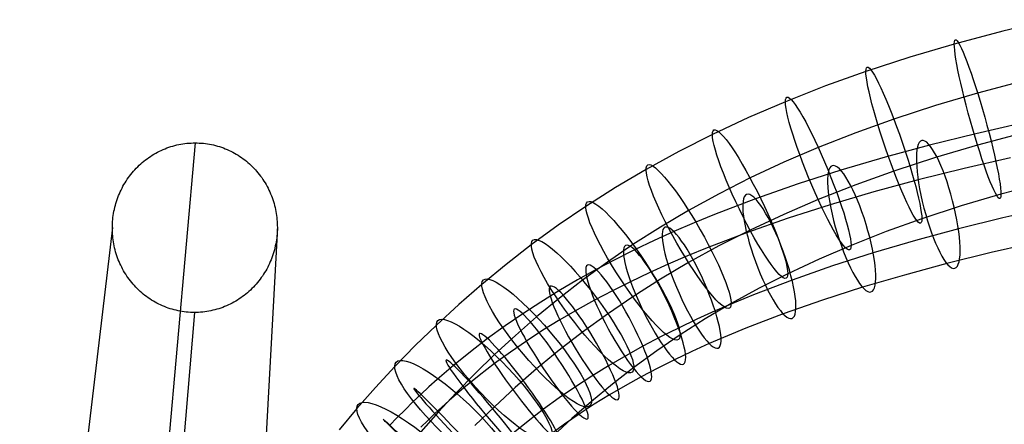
# Model space of a CAD drawing. Extents: x -1634 to -184, y -278 to 263.
# Tile 216 of 242: x -706 to -557, y 187 to 248. Entities that reach past the tile are written whole.
import ezdxf

# ---------------------------------------------------------------- set-up
doc = ezdxf.new("R2010")
doc.units = 0
doc.layers.add('PREDEFINITO', color=7, linetype='CONTINUOUS')

msp = doc.modelspace()

# ---------------------------------------------------------------- linework, layer by layer
at = {"layer": 'PREDEFINITO'}
for p, q in [((-549.5, 248.26, 743.87), (-556.86, 246.51, 743.29)), ((-556.86, 246.51, 743.29), (-564.2, 244.57, 742.64)), ((-564.2, 244.57, 742.64), (-570.92, 242.59, 741.98)), ((-570.92, 242.59, 741.98), (-577.61, 240.41, 741.25)), ((-577.61, 240.41, 741.25), (-583.73, 238.22, 740.52)), ((-553.66, 239, 727.61), (-560.66, 237.14, 726.99)), ((-583.73, 238.22, 740.52), (-589.8, 235.84, 739.72)), ((-589.8, 235.84, 739.72), (-595.37, 233.45, 738.93)), ((-560.66, 237.14, 726.99), (-567.04, 235.26, 726.36)), ((-567.04, 235.26, 726.36), (-573.36, 233.21, 725.68)), ((-595.37, 233.45, 738.93), (-600.87, 230.87, 738.07)), ((-573.36, 233.21, 725.68), (-579.13, 231.14, 724.99)), ((-553.96, 232.58, 678.49), (-560.96, 230.97, 680.08)), ((-600.87, 230.87, 738.07), (-605.94, 228.31, 737.21)), ((-579.13, 231.14, 724.99), (-584.82, 228.91, 724.24)), ((-560.96, 230.97, 680.08), (-567.94, 229.24, 681.72)), ((-553.67, 231.1, 751.33), (-560.67, 229.24, 750.71)), ((-679.25, 229.6, 5.08), (-689.6, 112.86, 515.82)), ((-684.95, 228.19, 5.08), (-684.67, 228.33, 5.08)), ((-684.67, 228.33, 5.08), (-684.39, 228.47, 5.08)), ((-684.39, 228.47, 5.08), (-684.11, 228.59, 5.08)), ((-684.11, 228.59, 5.08), (-683.82, 228.71, 5.08)), ((-683.82, 228.71, 5.08), (-683.53, 228.83, 5.08)), ((-683.53, 228.83, 5.08), (-683.23, 228.93, 5.08)), ((-683.23, 228.93, 5.08), (-682.94, 229.03, 5.08)), ((-682.94, 229.03, 5.08), (-682.64, 229.12, 5.08)), ((-682.64, 229.12, 5.08), (-682.34, 229.2, 5.08)), ((-682.34, 229.2, 5.08), (-682.03, 229.28, 5.08)), ((-682.03, 229.28, 5.08), (-681.73, 229.35, 5.08)), ((-681.73, 229.35, 5.08), (-681.42, 229.41, 5.08)), ((-681.42, 229.41, 5.08), (-681.12, 229.46, 5.08)), ((-681.12, 229.46, 5.08), (-680.81, 229.5, 5.08)), ((-680.81, 229.5, 5.08), (-680.5, 229.54, 5.08)), ((-680.5, 229.54, 5.08), (-680.19, 229.56, 5.08)), ((-680.19, 229.56, 5.08), (-679.87, 229.58, 5.08)), ((-679.87, 229.58, 5.08), (-679.56, 229.6, 5.08)), ((-679.56, 229.6, 5.08), (-679.25, 229.6, 5.08)), ((-679.25, 229.6, 5.08), (-678.94, 229.6, 5.08)), ((-678.94, 229.6, 5.08), (-678.63, 229.58, 5.08)), ((-678.63, 229.58, 5.08), (-678.32, 229.56, 5.08)), ((-678.32, 229.56, 5.08), (-678.01, 229.54, 5.08)), ((-678.01, 229.54, 5.08), (-677.7, 229.5, 5.08)), ((-677.7, 229.5, 5.08), (-677.39, 229.46, 5.08)), ((-677.39, 229.46, 5.08), (-677.08, 229.41, 5.08)), ((-677.08, 229.41, 5.08), (-676.78, 229.35, 5.08)), ((-676.78, 229.35, 5.08), (-676.48, 229.28, 5.08)), ((-676.48, 229.28, 5.08), (-676.17, 229.2, 5.08)), ((-676.17, 229.2, 5.08), (-675.87, 229.12, 5.08)), ((-675.87, 229.12, 5.08), (-675.58, 229.03, 5.08)), ((-675.58, 229.03, 5.08), (-675.28, 228.93, 5.08)), ((-675.28, 228.93, 5.08), (-674.99, 228.83, 5.08)), ((-674.99, 228.83, 5.08), (-674.7, 228.72, 5.08)), ((-674.7, 228.72, 5.08), (-674.41, 228.6, 5.08)), ((-674.41, 228.6, 5.08), (-674.13, 228.47, 5.08)), ((-674.13, 228.47, 5.08), (-673.84, 228.34, 5.08)), ((-673.84, 228.34, 5.08), (-673.57, 228.19, 5.08)), ((-584.82, 228.91, 724.24), (-590.03, 226.67, 723.5)), ((-567.94, 229.24, 681.72), (-574.69, 227.42, 683.34)), ((-560.67, 229.24, 750.71), (-567.05, 227.36, 750.08)), ((-687.03, 226.82, 5.08), (-686.79, 227.01, 5.08)), ((-686.79, 227.01, 5.08), (-686.54, 227.2, 5.08)), ((-686.54, 227.2, 5.08), (-686.28, 227.38, 5.08)), ((-686.28, 227.38, 5.08), (-686.02, 227.56, 5.08)), ((-686.02, 227.56, 5.08), (-685.76, 227.73, 5.08)), ((-685.76, 227.73, 5.08), (-685.5, 227.89, 5.08)), ((-685.5, 227.89, 5.08), (-685.22, 228.04, 5.08)), ((-685.22, 228.04, 5.08), (-684.95, 228.19, 5.08)), ((-673.57, 228.19, 5.08), (-673.29, 228.05, 5.08)), ((-673.29, 228.05, 5.08), (-673.03, 227.89, 5.08)), ((-673.03, 227.89, 5.08), (-672.76, 227.73, 5.08)), ((-672.76, 227.73, 5.08), (-672.5, 227.56, 5.08)), ((-672.5, 227.56, 5.08), (-672.24, 227.39, 5.08)), ((-672.24, 227.39, 5.08), (-671.99, 227.2, 5.08)), ((-671.99, 227.2, 5.08), (-671.74, 227.02, 5.08)), ((-671.74, 227.02, 5.08), (-671.5, 226.82, 5.08)), ((-605.94, 228.31, 737.21), (-610.92, 225.57, 736.3)), ((-574.69, 227.42, 683.34), (-581.41, 225.45, 684.99)), ((-567.05, 227.36, 750.08), (-573.37, 225.31, 749.4)), ((-555.7, 227.32, 665.48), (-562.72, 225.71, 667.07)), ((-688.6, 225.31, 5.08), (-688.39, 225.54, 5.08)), ((-688.39, 225.54, 5.08), (-688.18, 225.77, 5.08)), ((-688.18, 225.77, 5.08), (-687.96, 225.99, 5.08)), ((-687.96, 225.99, 5.08), (-687.74, 226.21, 5.08)), ((-687.74, 226.21, 5.08), (-687.51, 226.42, 5.08)), ((-687.51, 226.42, 5.08), (-687.27, 226.62, 5.08)), ((-687.27, 226.62, 5.08), (-687.03, 226.82, 5.08)), ((-671.5, 226.82, 5.08), (-671.26, 226.62, 5.08)), ((-671.26, 226.62, 5.08), (-671.02, 226.42, 5.08)), ((-671.02, 226.42, 5.08), (-670.8, 226.21, 5.08)), ((-670.8, 226.21, 5.08), (-670.57, 225.99, 5.08)), ((-670.57, 225.99, 5.08), (-670.36, 225.77, 5.08)), ((-670.36, 225.77, 5.08), (-670.14, 225.54, 5.08)), ((-670.14, 225.54, 5.08), (-669.94, 225.31, 5.08)), ((-610.92, 225.57, 736.3), (-615.53, 222.84, 735.39)), ((-590.03, 226.67, 723.5), (-595.15, 224.28, 722.7)), ((-581.41, 225.45, 684.99), (-587.88, 223.37, 686.59)), ((-562.72, 225.71, 667.07), (-569.68, 223.98, 668.71)), ((-689.72, 223.82, 5.08), (-689.55, 224.08, 5.08)), ((-689.55, 224.08, 5.08), (-689.37, 224.33, 5.08)), ((-689.37, 224.33, 5.08), (-689.19, 224.58, 5.08)), ((-689.19, 224.58, 5.08), (-689, 224.83, 5.08)), ((-689, 224.83, 5.08), (-688.8, 225.07, 5.08)), ((-688.8, 225.07, 5.08), (-688.6, 225.31, 5.08)), ((-669.94, 225.31, 5.08), (-669.74, 225.07, 5.08)), ((-669.74, 225.07, 5.08), (-669.54, 224.83, 5.08)), ((-669.54, 224.83, 5.08), (-669.36, 224.58, 5.08)), ((-669.36, 224.58, 5.08), (-669.17, 224.33, 5.08)), ((-669.17, 224.33, 5.08), (-669, 224.07, 5.08)), ((-669, 224.07, 5.08), (-668.83, 223.81, 5.08)), ((-595.15, 224.28, 722.7), (-599.86, 221.89, 721.9)), ((-573.37, 225.31, 749.4), (-579.13, 223.24, 748.71)), ((-569.68, 223.98, 668.71), (-576.38, 222.18, 670.32)), ((-690.62, 222.18, 5.08), (-690.48, 222.46, 5.08)), ((-690.48, 222.46, 5.08), (-690.34, 222.74, 5.08)), ((-690.34, 222.74, 5.08), (-690.2, 223.02, 5.08)), ((-690.2, 223.02, 5.08), (-690.05, 223.29, 5.08)), ((-690.05, 223.29, 5.08), (-689.89, 223.56, 5.08)), ((-689.89, 223.56, 5.08), (-689.72, 223.82, 5.08)), ((-668.83, 223.81, 5.08), (-668.67, 223.55, 5.08)), ((-668.67, 223.55, 5.08), (-668.51, 223.28, 5.08)), ((-668.51, 223.28, 5.08), (-668.36, 223.01, 5.08)), ((-668.36, 223.01, 5.08), (-668.22, 222.74, 5.08)), ((-668.22, 222.74, 5.08), (-668.08, 222.46, 5.08)), ((-668.08, 222.46, 5.08), (-667.95, 222.18, 5.08)), ((-615.53, 222.84, 735.39), (-620.04, 219.97, 734.43)), ((-587.88, 223.37, 686.59), (-594.34, 221.12, 688.18)), ((-579.13, 223.24, 748.71), (-584.83, 221, 747.96)), ((-550.47, 223.58, 735.65), (-557.13, 221.82, 735.06)), ((-691.18, 220.73, 5.08), (-691.08, 221.03, 5.08)), ((-691.08, 221.03, 5.08), (-690.98, 221.32, 5.08)), ((-690.98, 221.32, 5.08), (-690.86, 221.61, 5.08)), ((-690.86, 221.61, 5.08), (-690.74, 221.9, 5.08)), ((-690.74, 221.9, 5.08), (-690.62, 222.18, 5.08)), ((-667.95, 222.18, 5.08), (-667.82, 221.89, 5.08)), ((-667.82, 221.89, 5.08), (-667.71, 221.6, 5.08)), ((-667.71, 221.6, 5.08), (-667.6, 221.31, 5.08)), ((-667.6, 221.31, 5.08), (-667.49, 221.02, 5.08)), ((-667.49, 221.02, 5.08), (-667.4, 220.73, 5.08)), ((-599.86, 221.89, 721.9), (-604.47, 219.36, 721.05)), ((-594.34, 221.12, 688.18), (-600.53, 218.74, 689.68)), ((-584.83, 221, 747.96), (-590.03, 218.77, 747.21)), ((-576.38, 222.18, 670.32), (-583.02, 220.23, 671.95)), ((-557.13, 221.82, 735.06), (-563.17, 220.04, 734.47)), ((-691.57, 219.23, 5.08), (-691.51, 219.53, 5.08)), ((-691.51, 219.53, 5.08), (-691.44, 219.84, 5.08)), ((-691.44, 219.84, 5.08), (-691.36, 220.14, 5.08)), ((-691.36, 220.14, 5.08), (-691.27, 220.44, 5.08)), ((-691.27, 220.44, 5.08), (-691.18, 220.73, 5.08)), ((-667.4, 220.73, 5.08), (-667.31, 220.43, 5.08)), ((-667.31, 220.43, 5.08), (-667.23, 220.13, 5.08)), ((-667.23, 220.13, 5.08), (-667.15, 219.83, 5.08)), ((-667.15, 219.83, 5.08), (-667.09, 219.53, 5.08)), ((-667.09, 219.53, 5.08), (-667.03, 219.22, 5.08)), ((-620.04, 219.97, 734.43), (-624.22, 217.12, 733.48)), ((-583.02, 220.23, 671.95), (-589.38, 218.19, 673.51)), ((-563.17, 220.04, 734.47), (-569.13, 218.1, 733.82)), ((-550.11, 219.79, 683.14), (-556.86, 218.24, 684.68)), ((-691.78, 217.69, 5.08), (-691.75, 218, 5.08)), ((-691.75, 218, 5.08), (-691.72, 218.31, 5.08)), ((-691.72, 218.31, 5.08), (-691.67, 218.62, 5.08)), ((-691.67, 218.62, 5.08), (-691.63, 218.92, 5.08)), ((-691.63, 218.92, 5.08), (-691.57, 219.23, 5.08)), ((-667.03, 219.22, 5.08), (-666.97, 218.92, 5.08)), ((-666.97, 218.92, 5.08), (-666.93, 218.61, 5.08)), ((-666.93, 218.61, 5.08), (-666.89, 218.3, 5.08)), ((-666.89, 218.3, 5.08), (-666.86, 218, 5.08)), ((-666.86, 218, 5.08), (-666.83, 217.69, 5.08)), ((-604.47, 219.36, 721.05), (-608.73, 216.84, 720.21)), ((-600.53, 218.74, 689.68), (-603.62, 217.48, 690.42)), ((-589.38, 218.19, 673.51), (-595.68, 215.99, 675.06)), ((-590.03, 218.77, 747.21), (-595.16, 216.37, 746.41)), ((-569.13, 218.1, 733.82), (-574.54, 216.16, 733.17)), ((-556.86, 218.24, 684.68), (-563.58, 216.57, 686.25)), ((-691.81, 216.76, 5.08), (-705.86, 97.11, 511.77)), ((-691.81, 217.07, 5.08), (-691.8, 217.38, 5.08)), ((-691.81, 216.76, 5.08), (-691.81, 217.07, 5.08)), ((-691.81, 216.44, 5.08), (-691.81, 216.76, 5.08)), ((-691.8, 216.13, 5.08), (-691.81, 216.44, 5.08)), ((-691.8, 217.38, 5.08), (-691.78, 217.69, 5.08)), ((-666.8, 216.76, 5.08), (-673.35, 96.96, 512.39)), ((-666.83, 217.69, 5.08), (-666.82, 217.38, 5.08)), ((-666.82, 217.38, 5.08), (-666.81, 217.07, 5.08)), ((-666.81, 216.44, 5.08), (-666.82, 216.13, 5.08)), ((-666.81, 217.07, 5.08), (-666.8, 216.76, 5.08)), ((-666.8, 216.76, 5.08), (-666.81, 216.44, 5.08)), ((-624.22, 217.12, 733.48), (-628.31, 214.14, 732.48)), ((-608.73, 216.84, 720.21), (-612.9, 214.19, 719.33)), ((-603.62, 217.48, 690.42), (-606.7, 216.15, 691.15)), ((-563.58, 216.57, 686.25), (-570.06, 214.83, 687.81)), ((-691.79, 215.82, 5.08), (-691.8, 216.13, 5.08)), ((-691.76, 215.52, 5.08), (-691.79, 215.82, 5.08)), ((-691.73, 215.21, 5.08), (-691.76, 215.52, 5.08)), ((-691.69, 214.9, 5.08), (-691.73, 215.21, 5.08)), ((-666.9, 215.2, 5.08), (-666.94, 214.9, 5.08)), ((-666.87, 215.51, 5.08), (-666.9, 215.2, 5.08)), ((-666.84, 215.82, 5.08), (-666.87, 215.51, 5.08)), ((-666.82, 216.13, 5.08), (-666.84, 215.82, 5.08)), ((-606.7, 216.15, 691.15), (-609.68, 214.8, 691.84)), ((-595.68, 215.99, 675.06), (-601.67, 213.69, 676.52)), ((-595.16, 216.37, 746.41), (-599.87, 213.99, 745.62)), ((-574.54, 216.16, 733.17), (-579.85, 214.07, 732.48)), ((-691.65, 214.59, 5.08), (-691.69, 214.9, 5.08)), ((-691.59, 214.29, 5.08), (-691.65, 214.59, 5.08)), ((-691.53, 213.98, 5.08), (-691.59, 214.29, 5.08)), ((-691.47, 213.68, 5.08), (-691.53, 213.98, 5.08)), ((-691.39, 213.38, 5.08), (-691.47, 213.68, 5.08)), ((-667.18, 213.67, 5.08), (-667.26, 213.37, 5.08)), ((-667.11, 213.98, 5.08), (-667.18, 213.67, 5.08)), ((-667.05, 214.28, 5.08), (-667.11, 213.98, 5.08)), ((-666.99, 214.59, 5.08), (-667.05, 214.28, 5.08)), ((-666.94, 214.9, 5.08), (-666.99, 214.59, 5.08)), ((-628.31, 214.14, 732.48), (-632.11, 211.19, 731.5)), ((-612.9, 214.19, 719.33), (-616.76, 211.55, 718.45)), ((-609.68, 214.8, 691.84), (-612.65, 213.38, 692.51)), ((-601.67, 213.69, 676.52), (-604.64, 212.47, 677.23)), ((-599.87, 213.99, 745.62), (-604.48, 211.46, 744.77)), ((-579.85, 214.07, 732.48), (-584.7, 212, 731.78)), ((-570.06, 214.83, 687.81), (-576.49, 212.94, 689.39)), ((-551.86, 214.53, 670.13), (-558.62, 212.98, 671.67)), ((-691.31, 213.08, 5.08), (-691.39, 213.38, 5.08)), ((-691.22, 212.78, 5.08), (-691.31, 213.08, 5.08)), ((-691.13, 212.49, 5.08), (-691.22, 212.78, 5.08)), ((-691.02, 212.2, 5.08), (-691.13, 212.49, 5.08)), ((-690.91, 211.9, 5.08), (-691.02, 212.2, 5.08)), ((-667.64, 212.19, 5.08), (-667.75, 211.9, 5.08)), ((-667.53, 212.48, 5.08), (-667.64, 212.19, 5.08)), ((-667.44, 212.78, 5.08), (-667.53, 212.48, 5.08)), ((-667.34, 213.07, 5.08), (-667.44, 212.78, 5.08)), ((-667.26, 213.37, 5.08), (-667.34, 213.07, 5.08)), ((-615.57, 211.93, 693.14), (-618.46, 210.4, 693.76)), ((-612.65, 213.38, 692.51), (-615.57, 211.93, 693.14)), ((-604.64, 212.47, 677.23), (-607.59, 211.2, 677.93)), ((-584.7, 212, 731.78), (-589.45, 209.78, 731.04)), ((-576.49, 212.94, 689.39), (-582.67, 210.96, 690.91)), ((-558.62, 212.98, 671.67), (-565.32, 211.32, 673.24)), ((-690.8, 211.62, 5.08), (-690.91, 211.9, 5.08)), ((-690.67, 211.33, 5.08), (-690.8, 211.62, 5.08)), ((-690.54, 211.05, 5.08), (-690.67, 211.33, 5.08)), ((-690.4, 210.77, 5.08), (-690.54, 211.05, 5.08)), ((-690.26, 210.5, 5.08), (-690.4, 210.77, 5.08)), ((-690.11, 210.23, 5.08), (-690.26, 210.5, 5.08)), ((-668.42, 210.49, 5.08), (-668.57, 210.22, 5.08)), ((-668.27, 210.77, 5.08), (-668.42, 210.49, 5.08)), ((-668.13, 211.04, 5.08), (-668.27, 210.77, 5.08)), ((-668, 211.33, 5.08), (-668.13, 211.04, 5.08)), ((-667.87, 211.61, 5.08), (-668, 211.33, 5.08)), ((-667.75, 211.9, 5.08), (-667.87, 211.61, 5.08)), ((-632.11, 211.19, 731.5), (-635.82, 208.14, 730.48)), ((-616.76, 211.55, 718.45), (-620.53, 208.8, 717.53)), ((-607.59, 211.2, 677.93), (-610.44, 209.91, 678.59)), ((-604.48, 211.46, 744.77), (-608.74, 208.94, 743.93)), ((-582.67, 210.96, 690.91), (-588.79, 208.82, 692.42)), ((-565.32, 211.32, 673.24), (-571.75, 209.58, 674.79)), ((-689.95, 209.96, 5.08), (-690.11, 210.23, 5.08)), ((-689.79, 209.69, 5.08), (-689.95, 209.96, 5.08)), ((-689.62, 209.43, 5.08), (-689.79, 209.69, 5.08)), ((-689.45, 209.18, 5.08), (-689.62, 209.43, 5.08)), ((-689.26, 208.93, 5.08), (-689.45, 209.18, 5.08)), ((-669.24, 209.18, 5.08), (-669.43, 208.93, 5.08)), ((-669.07, 209.43, 5.08), (-669.24, 209.18, 5.08)), ((-668.89, 209.69, 5.08), (-669.07, 209.43, 5.08)), ((-668.73, 209.95, 5.08), (-668.89, 209.69, 5.08)), ((-668.57, 210.22, 5.08), (-668.73, 209.95, 5.08)), ((-618.46, 210.4, 693.76), (-621.3, 208.83, 694.33)), ((-610.44, 209.91, 678.59), (-613.26, 208.57, 679.22)), ((-608.74, 208.94, 743.93), (-612.91, 206.28, 743.05)), ((-589.45, 209.78, 731.04), (-593.79, 207.58, 730.31)), ((-571.75, 209.58, 674.79), (-578.11, 207.72, 676.34)), ((-689.08, 208.68, 5.08), (-689.26, 208.93, 5.08)), ((-688.88, 208.44, 5.08), (-689.08, 208.68, 5.08)), ((-688.68, 208.2, 5.08), (-688.88, 208.44, 5.08)), ((-688.48, 207.97, 5.08), (-688.68, 208.2, 5.08)), ((-688.26, 207.74, 5.08), (-688.48, 207.97, 5.08)), ((-688.05, 207.52, 5.08), (-688.26, 207.74, 5.08)), ((-687.82, 207.3, 5.08), (-688.05, 207.52, 5.08)), ((-670.66, 207.52, 5.08), (-670.88, 207.3, 5.08)), ((-670.44, 207.74, 5.08), (-670.66, 207.52, 5.08)), ((-670.22, 207.97, 5.08), (-670.44, 207.74, 5.08)), ((-670.02, 208.2, 5.08), (-670.22, 207.97, 5.08)), ((-669.81, 208.44, 5.08), (-670.02, 208.2, 5.08)), ((-669.62, 208.68, 5.08), (-669.81, 208.44, 5.08)), ((-669.43, 208.93, 5.08), (-669.62, 208.68, 5.08)), ((-635.82, 208.14, 730.48), (-639.31, 205.11, 729.47)), ((-621.3, 208.83, 694.33), (-624.12, 207.18, 694.87)), ((-620.53, 208.8, 717.53), (-624.06, 206.07, 716.62)), ((-613.26, 208.57, 679.22), (-616.01, 207.2, 679.82)), ((-593.79, 207.58, 730.31), (-598.04, 205.24, 729.53)), ((-588.79, 208.82, 692.42), (-594.65, 206.58, 693.84)), ((-578.11, 207.72, 676.34), (-584.16, 205.78, 677.84)), ((-687.6, 207.09, 5.08), (-687.82, 207.3, 5.08)), ((-687.36, 206.88, 5.08), (-687.6, 207.09, 5.08)), ((-687.12, 206.68, 5.08), (-687.36, 206.88, 5.08)), ((-686.88, 206.49, 5.08), (-687.12, 206.68, 5.08)), ((-686.63, 206.3, 5.08), (-686.88, 206.49, 5.08)), ((-686.38, 206.12, 5.08), (-686.63, 206.3, 5.08)), ((-686.12, 205.95, 5.08), (-686.38, 206.12, 5.08)), ((-685.86, 205.78, 5.08), (-686.12, 205.95, 5.08)), ((-672.59, 205.95, 5.08), (-672.85, 205.78, 5.08)), ((-672.33, 206.12, 5.08), (-672.59, 205.95, 5.08)), ((-672.08, 206.3, 5.08), (-672.33, 206.12, 5.08)), ((-671.83, 206.49, 5.08), (-672.08, 206.3, 5.08)), ((-671.58, 206.69, 5.08), (-671.83, 206.49, 5.08)), ((-671.34, 206.89, 5.08), (-671.58, 206.69, 5.08)), ((-671.11, 207.09, 5.08), (-671.34, 206.89, 5.08)), ((-670.88, 207.3, 5.08), (-671.11, 207.09, 5.08)), ((-624.06, 206.07, 716.62), (-627.5, 203.24, 715.67)), ((-624.12, 207.18, 694.87), (-626.88, 205.49, 695.37)), ((-616.01, 207.2, 679.82), (-618.73, 205.76, 680.4)), ((-612.91, 206.28, 743.05), (-616.77, 203.65, 742.17)), ((-594.65, 206.58, 693.84), (-597.55, 205.38, 694.54)), ((-685.59, 205.62, 5.08), (-685.86, 205.78, 5.08)), ((-685.32, 205.46, 5.08), (-685.59, 205.62, 5.08)), ((-685.05, 205.31, 5.08), (-685.32, 205.46, 5.08)), ((-684.77, 205.17, 5.08), (-685.05, 205.31, 5.08)), ((-684.49, 205.04, 5.08), (-684.77, 205.17, 5.08)), ((-684.21, 204.91, 5.08), (-684.49, 205.04, 5.08)), ((-683.92, 204.79, 5.08), (-684.21, 204.91, 5.08)), ((-683.63, 204.68, 5.08), (-683.92, 204.79, 5.08)), ((-683.34, 204.57, 5.08), (-683.63, 204.68, 5.08)), ((-683.04, 204.47, 5.08), (-683.34, 204.57, 5.08)), ((-682.74, 204.38, 5.08), (-683.04, 204.47, 5.08)), ((-675.68, 204.48, 5.08), (-675.98, 204.39, 5.08)), ((-675.38, 204.57, 5.08), (-675.68, 204.48, 5.08)), ((-675.09, 204.68, 5.08), (-675.38, 204.57, 5.08)), ((-674.8, 204.79, 5.08), (-675.09, 204.68, 5.08)), ((-674.51, 204.91, 5.08), (-674.8, 204.79, 5.08)), ((-674.23, 205.04, 5.08), (-674.51, 204.91, 5.08)), ((-673.94, 205.17, 5.08), (-674.23, 205.04, 5.08)), ((-673.67, 205.31, 5.08), (-673.94, 205.17, 5.08)), ((-673.39, 205.46, 5.08), (-673.67, 205.31, 5.08)), ((-673.12, 205.62, 5.08), (-673.39, 205.46, 5.08)), ((-672.85, 205.78, 5.08), (-673.12, 205.62, 5.08)), ((-639.31, 205.11, 729.47), (-642.7, 202, 728.43)), ((-626.88, 205.49, 695.37), (-629.62, 203.71, 695.84)), ((-618.73, 205.76, 680.4), (-621.38, 204.3, 680.93)), ((-598.04, 205.24, 729.53), (-601.94, 202.93, 728.76)), ((-597.55, 205.38, 694.54), (-600.44, 204.14, 695.22)), ((-584.16, 205.78, 677.84), (-590.13, 203.69, 679.31)), ((-679.37, 203.91, 5.08), (-689.6, 81.21, 508.34)), ((-682.44, 204.3, 5.08), (-682.74, 204.38, 5.08)), ((-682.14, 204.23, 5.08), (-682.44, 204.3, 5.08)), ((-681.84, 204.16, 5.08), (-682.14, 204.23, 5.08)), ((-681.53, 204.1, 5.08), (-681.84, 204.16, 5.08)), ((-681.23, 204.05, 5.08), (-681.53, 204.1, 5.08)), ((-680.92, 204, 5.08), (-681.23, 204.05, 5.08)), ((-680.61, 203.97, 5.08), (-680.92, 204, 5.08)), ((-680.3, 203.94, 5.08), (-680.61, 203.97, 5.08)), ((-679.99, 203.92, 5.08), (-680.3, 203.94, 5.08)), ((-679.68, 203.91, 5.08), (-679.99, 203.92, 5.08)), ((-679.37, 203.91, 5.08), (-679.68, 203.91, 5.08)), ((-679.05, 203.91, 5.08), (-679.37, 203.91, 5.08)), ((-678.74, 203.92, 5.08), (-679.05, 203.91, 5.08)), ((-678.43, 203.94, 5.08), (-678.74, 203.92, 5.08)), ((-678.12, 203.97, 5.08), (-678.43, 203.94, 5.08)), ((-677.81, 204, 5.08), (-678.12, 203.97, 5.08)), ((-677.5, 204.05, 5.08), (-677.81, 204, 5.08)), ((-677.19, 204.1, 5.08), (-677.5, 204.05, 5.08)), ((-676.89, 204.16, 5.08), (-677.19, 204.1, 5.08)), ((-676.58, 204.23, 5.08), (-676.89, 204.16, 5.08)), ((-676.28, 204.3, 5.08), (-676.58, 204.23, 5.08)), ((-675.98, 204.39, 5.08), (-676.28, 204.3, 5.08)), ((-629.62, 203.71, 695.84), (-632.29, 201.87, 696.25)), ((-627.5, 203.24, 715.67), (-630.73, 200.43, 714.74)), ((-621.38, 204.3, 680.93), (-623.99, 202.77, 681.44)), ((-616.77, 203.65, 742.17), (-620.54, 200.9, 741.25)), ((-600.44, 204.14, 695.22), (-603.23, 202.87, 695.86)), ((-590.13, 203.69, 679.31), (-595.79, 201.52, 680.68)), ((-642.7, 202, 728.43), (-645.9, 198.9, 727.39)), ((-632.29, 201.87, 696.25), (-634.94, 199.95, 696.62)), ((-623.99, 202.77, 681.44), (-626.54, 201.2, 681.9)), ((-606, 201.55, 696.49), (-608.71, 200.2, 697.08)), ((-603.23, 202.87, 695.86), (-606, 201.55, 696.49)), ((-601.94, 202.93, 728.76), (-605.77, 200.5, 727.94)), ((-595.79, 201.52, 680.68), (-598.58, 200.38, 681.35)), ((-630.73, 200.43, 714.74), (-633.88, 197.54, 713.77)), ((-626.54, 201.2, 681.9), (-629.05, 199.57, 682.32)), ((-620.54, 200.9, 741.25), (-624.07, 198.17, 740.33)), ((-608.71, 200.2, 697.08), (-611.39, 198.79, 697.65)), ((-605.77, 200.5, 727.94), (-609.31, 198.08, 727.14)), ((-598.58, 200.38, 681.35), (-601.34, 199.19, 682)), ((-645.9, 198.9, 727.39), (-649.01, 195.71, 726.33)), ((-634.94, 199.95, 696.62), (-637.54, 197.96, 696.94)), ((-629.05, 199.57, 682.32), (-631.49, 197.9, 682.7)), ((-611.39, 198.79, 697.65), (-614.01, 197.34, 698.18)), ((-601.34, 199.19, 682), (-603.99, 197.99, 682.61)), ((-637.54, 197.96, 696.94), (-640.09, 195.88, 697.2)), ((-633.88, 197.54, 713.77), (-636.84, 194.67, 712.81)), ((-631.49, 197.9, 682.7), (-633.89, 196.15, 683.04)), ((-624.07, 198.17, 740.33), (-627.51, 195.34, 739.39)), ((-614.01, 197.34, 698.18), (-616.6, 195.83, 698.68)), ((-609.31, 198.08, 727.14), (-612.77, 195.56, 726.3)), ((-603.99, 197.99, 682.61), (-606.61, 196.74, 683.2)), ((-649.01, 195.71, 726.33), (-651.93, 192.56, 725.27)), ((-640.09, 195.88, 697.2), (-642.59, 193.73, 697.41)), ((-633.89, 196.15, 683.04), (-636.23, 194.36, 683.33)), ((-616.6, 195.83, 698.68), (-619.13, 194.27, 699.14)), ((-612.77, 195.56, 726.3), (-616.01, 193.04, 725.46)), ((-606.61, 196.74, 683.2), (-609.15, 195.47, 683.76)), ((-636.84, 194.67, 712.81), (-639.72, 191.72, 711.82)), ((-636.23, 194.36, 683.33), (-638.52, 192.5, 683.56)), ((-627.51, 195.34, 739.39), (-630.74, 192.53, 738.45)), ((-619.13, 194.27, 699.14), (-621.63, 192.65, 699.56)), ((-611.65, 194.15, 684.29), (-614.08, 192.81, 684.78)), ((-609.15, 195.47, 683.76), (-611.65, 194.15, 684.29)), ((-651.93, 192.56, 725.27), (-654.77, 189.33, 724.2)), ((-643.82, 192.62, 697.49), (-645.04, 191.49, 697.55)), ((-642.59, 193.73, 697.41), (-643.82, 192.62, 697.49)), ((-630.74, 192.53, 738.45), (-633.89, 189.63, 737.49)), ((-621.63, 192.65, 699.56), (-624.07, 190.97, 699.94)), ((-616.01, 193.04, 725.46), (-619.18, 190.44, 724.58)), ((-614.08, 192.81, 684.78), (-616.47, 191.41, 685.24)), ((-645.04, 191.49, 697.55), (-646.25, 190.34, 697.6)), ((-639.72, 191.72, 711.82), (-642.43, 188.8, 710.85)), ((-638.52, 192.5, 683.56), (-640.76, 190.57, 683.75)), ((-616.47, 191.41, 685.24), (-618.79, 189.99, 685.66)), ((-646.25, 190.34, 697.6), (-647.45, 189.16, 697.63)), ((-641.86, 189.58, 683.82), (-642.94, 188.58, 683.87)), ((-640.76, 190.57, 683.75), (-641.86, 189.58, 683.82)), ((-633.89, 189.63, 737.49), (-636.86, 186.76, 736.53)), ((-624.07, 190.97, 699.94), (-626.47, 189.23, 700.27)), ((-619.18, 190.44, 724.58), (-622.16, 187.85, 723.72)), ((-618.79, 189.99, 685.66), (-621.06, 188.51, 686.05)), ((-654.77, 189.33, 724.2), (-657.43, 186.14, 723.13)), ((-647.45, 189.16, 697.63), (-648.63, 187.97, 697.65)), ((-642.43, 188.8, 710.85), (-645.06, 185.81, 709.85)), ((-642.94, 188.58, 683.87), (-644.02, 187.55, 683.92)), ((-626.47, 189.23, 700.27), (-628.81, 187.43, 700.56)), ((-621.06, 188.51, 686.05), (-623.26, 187, 686.39)), ((-648.63, 187.97, 697.65), (-649.79, 186.76, 697.65)), ((-644.02, 187.55, 683.92), (-645.08, 186.51, 683.95)), ((-628.81, 187.43, 700.56), (-631.12, 185.56, 700.8)), ((-623.26, 187, 686.39), (-625.42, 185.44, 686.69)), ((-622.16, 187.85, 723.72), (-625.07, 185.18, 722.83))]:
    msp.add_line(p, q, dxfattribs=at)
at = {"layer": 'PREDEFINITO', "extrusion": (0.959087, 0.268545, 0.089645)}
msp.add_circle((375.73, 778.64, -408.87), 12.5, dxfattribs=at)
at = {"layer": 'PREDEFINITO', "extrusion": (0.940718, 0.321742, 0.107388)}
msp.add_circle((402.47, 783.56, -386.41), 12.5, dxfattribs=at)
at = {"layer": 'PREDEFINITO', "extrusion": (0.917538, 0.377195, 0.125892)}
msp.add_circle((430.42, 787.57, -359.08), 12.5, dxfattribs=at)
at = {"layer": 'PREDEFINITO', "extrusion": (0.889453, 0.433516, 0.144695)}
msp.add_circle((458.81, 790.27, -327.56), 12.5, dxfattribs=at)
at = {"layer": 'PREDEFINITO', "extrusion": (0.943346, 0.244199, -0.224646)}
msp.add_circle((355.25, 549.34, -632.93), 10, dxfattribs=at)
at = {"layer": 'PREDEFINITO', "extrusion": (0.856905, 0.488952, 0.163216)}
msp.add_circle((486.67, 791.35, -293.03), 12.5, dxfattribs=at)
at = {"layer": 'PREDEFINITO', "extrusion": (0.93067, 0.285293, -0.229046)}
msp.add_circle((376.99, 550.15, -633.68), 10, dxfattribs=at)
at = {"layer": 'PREDEFINITO', "extrusion": (0.820973, 0.541581, 0.180814)}
msp.add_circle((512.99, 790.71, -257.11), 12.5, dxfattribs=at)
at = {"layer": 'PREDEFINITO', "extrusion": (0.915109, 0.334969, -0.224436)}
msp.add_circle((403.03, 557.87, -624.27), 10, dxfattribs=at)
at = {"layer": 'PREDEFINITO', "extrusion": (0.894557, 0.395242, -0.208692)}
msp.add_circle((434.06, 573.67, -601.53), 10, dxfattribs=at)
at = {"layer": 'PREDEFINITO', "extrusion": (0.783427, 0.589485, 0.19685)}
msp.add_circle((536.79, 788.48, -221.81), 12.5, dxfattribs=at)
at = {"layer": 'PREDEFINITO', "extrusion": (0.881434, 0.429781, -0.195862)}
msp.add_circle((451.5, 584.81, -583.94), 10, dxfattribs=at)
at = {"layer": 'PREDEFINITO', "extrusion": (0.865735, 0.467291, -0.179285)}
msp.add_circle((470.15, 598.05, -561.49), 10, dxfattribs=at)
at = {"layer": 'PREDEFINITO', "extrusion": (0.7464, 0.631215, 0.210842)}
msp.add_circle((557.37, 785.07, -189.18), 12.5, dxfattribs=at)
at = {"layer": 'PREDEFINITO', "extrusion": (0.846859, 0.507597, -0.158666)}
msp.add_circle((489.84, 613.16, -533.63), 10, dxfattribs=at)
at = {"layer": 'PREDEFINITO', "extrusion": (0.824184, 0.550292, -0.133792)}
msp.add_circle((510.34, 629.72, -499.92), 10, dxfattribs=at)
at = {"layer": 'PREDEFINITO', "extrusion": (0.708803, 0.669054, 0.223529)}
msp.add_circle((575.89, 780.6, -157.58), 12.5, dxfattribs=at)
at = {"layer": 'PREDEFINITO', "extrusion": (0.79712, 0.594692, -0.104595)}
msp.add_circle((531.28, 647.08, -460.08), 10, dxfattribs=at)
at = {"layer": 'PREDEFINITO', "extrusion": (0.669893, 0.704188, 0.235293)}
msp.add_circle((592.92, 775.1, -126.05), 12.5, dxfattribs=at)
at = {"layer": 'PREDEFINITO', "extrusion": (0.765181, 0.639868, -0.071185)}
msp.add_circle((552.24, 664.39, -414.07), 10, dxfattribs=at)
at = {"layer": 'PREDEFINITO', "extrusion": (0.630339, 0.736304, 0.246027)}
msp.add_circle((608.29, 768.75, -95.15), 12.5, dxfattribs=at)
at = {"layer": 'PREDEFINITO', "extrusion": (0.728135, 0.684592, -0.033961)}
msp.add_circle((572.73, 680.58, -362.27), 10, dxfattribs=at)
at = {"layer": 'PREDEFINITO', "extrusion": (0.686086, 0.727492, 0.006396)}
msp.add_circle((592.24, 694.54, -305.48), 10, dxfattribs=at)

doc.saveas('drawing.dxf')
